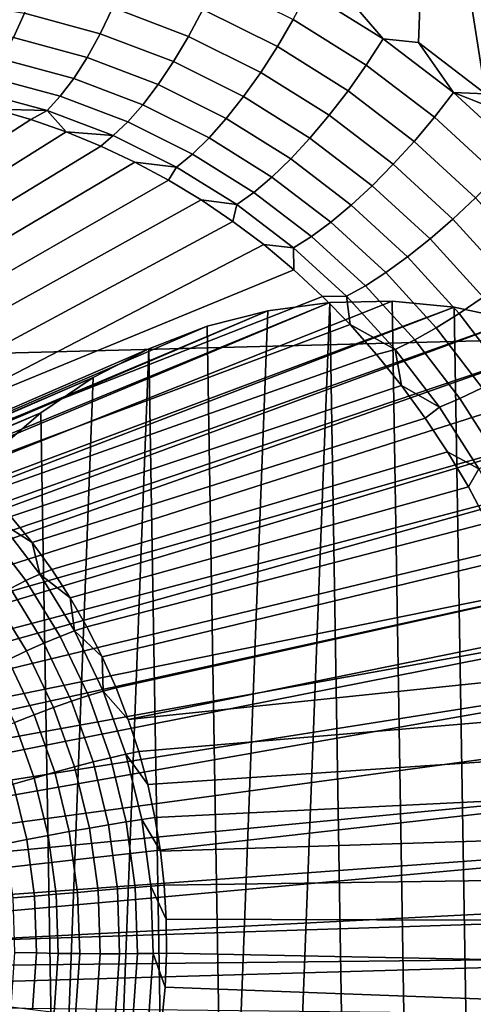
# Model space of a CAD drawing. Header units: metres. Extents: x -240 to 45, y -77 to 27.
# Tile 29 of 256: x -227.888 to -227.282, y -3.963 to -2.647. Entities that reach past the tile are written whole.
import ezdxf

# ---------------------------------------------------------------- set-up
doc = ezdxf.new("R2010")
doc.units = ezdxf.units.M
doc.layers.add('solid_102011X2', color=7, linetype='CONTINUOUS')

msp = doc.modelspace()

# ---------------------------------------------------------------- linework, layer by layer
at = {"layer": 'solid_102011X2'}
for points in [[(-227.402451, -2.672919, 275.178192), (-227.450012, -2.617177, 275.195984), (-227.339828, -2.274112, 275.141907), (-227.355118, -2.677718, 275.160614)], [(-227.265564, -2.746421, 275.126892), (-227.355118, -2.677718, 275.160614), (-227.339828, -2.274112, 275.141907)], [(-227.265564, -2.746421, 275.126892), (-227.339828, -2.274112, 275.141907), (-226.820953, -2.393984, 274.915161), (-227.233627, -2.774061, 275.114807)], [(-226.899338, -2.286949, 298.265289), (-228.329071, -2.314488, 296.546417), (-228.23819, -3.101454, 296.487701), (-226.810211, -3.06455, 298.206329)], [(-227.780396, -2.666119, 275.26123), (-227.881805, -2.638563, 275.296234), (-227.868179, -2.602737, 275.313416), (-227.763504, -2.631187, 275.277344)], [(-227.662491, -2.669777, 275.241302), (-227.763504, -2.631187, 275.277344), (-227.747665, -2.59382, 275.288208), (-227.643372, -2.633668, 275.251068)], [(-227.543655, -2.68341, 275.21463), (-227.643372, -2.633668, 275.251068), (-227.625504, -2.595888, 275.255341), (-227.522552, -2.647225, 275.217834)], [(-227.425125, -2.708127, 275.18161), (-227.522552, -2.647225, 275.217834), (-227.502991, -2.61012, 275.215424), (-227.402451, -2.672919, 275.178192)], [(-227.402451, -2.672919, 275.178192), (-227.502991, -2.61012, 275.215424), (-227.450012, -2.617177, 275.195984)], [(-227.896393, -2.671211, 275.27417), (-227.997299, -2.654365, 275.307617), (-227.98587, -2.621197, 275.330719), (-227.881805, -2.638563, 275.296234)], [(-227.682495, -2.703506, 275.226227), (-227.780396, -2.666119, 275.26123), (-227.763504, -2.631187, 275.277344), (-227.662491, -2.669777, 275.241302)], [(-227.798004, -2.697932, 275.240173), (-227.896393, -2.671211, 275.27417), (-227.881805, -2.638563, 275.296234), (-227.780396, -2.666119, 275.26123)], [(-227.565903, -2.717964, 275.205872), (-227.662491, -2.669777, 275.241302), (-227.643372, -2.633668, 275.251068), (-227.543655, -2.68341, 275.21463)], [(-227.44928, -2.742432, 275.179382), (-227.543655, -2.68341, 275.21463), (-227.522552, -2.647225, 275.217834), (-227.425125, -2.708127, 275.18161)], [(-227.702972, -2.734195, 275.206146), (-227.798004, -2.697932, 275.240173), (-227.780396, -2.666119, 275.26123), (-227.682495, -2.703506, 275.226227)], [(-227.588837, -2.750209, 275.191772), (-227.682495, -2.703506, 275.226227), (-227.662491, -2.669777, 275.241302), (-227.565903, -2.717964, 275.205872)], [(-227.815979, -2.726002, 275.2146), (-227.911636, -2.700042, 275.247681), (-227.896393, -2.671211, 275.27417), (-227.798004, -2.697932, 275.240173)], [(-227.474426, -2.775163, 275.1716), (-227.565903, -2.717964, 275.205872), (-227.543655, -2.68341, 275.21463), (-227.44928, -2.742432, 275.179382)], [(-227.333832, -2.777879, 275.147186), (-227.425125, -2.708127, 275.18161), (-227.402451, -2.672919, 275.178192), (-227.308243, -2.744838, 275.142853)], [(-227.308243, -2.744838, 275.142853), (-227.402451, -2.672919, 275.178192), (-227.355118, -2.677718, 275.160614)], [(-227.308243, -2.744838, 275.142853), (-227.355118, -2.677718, 275.160614), (-227.265564, -2.746421, 275.126892)], [(-227.833984, -2.749778, 275.185028), (-227.927231, -2.72449, 275.217285), (-227.911636, -2.700042, 275.247681), (-227.815979, -2.726002, 275.2146)], [(-227.723541, -2.761239, 275.181427), (-227.815979, -2.726002, 275.2146), (-227.798004, -2.697932, 275.240173), (-227.702972, -2.734195, 275.206146)], [(-227.612015, -2.779514, 275.172546), (-227.702972, -2.734195, 275.206146), (-227.682495, -2.703506, 275.226227), (-227.588837, -2.750209, 275.191772)], [(-227.360825, -2.81005, 275.145874), (-227.44928, -2.742432, 275.179382), (-227.425125, -2.708127, 275.18161), (-227.333832, -2.777879, 275.147186)], [(-227.500107, -2.805676, 275.158356), (-227.588837, -2.750209, 275.191772), (-227.565903, -2.717964, 275.205872), (-227.474426, -2.775163, 275.1716)], [(-227.851654, -2.768794, 275.151978), (-227.942902, -2.744075, 275.183594), (-227.927231, -2.72449, 275.217285), (-227.833984, -2.749778, 275.185028)], [(-227.74379, -2.784111, 275.152588), (-227.833984, -2.749778, 275.185028), (-227.815979, -2.726002, 275.2146), (-227.723541, -2.761239, 275.181427)], [(-227.634995, -2.805304, 275.148651), (-227.723541, -2.761239, 275.181427), (-227.702972, -2.734195, 275.206146), (-227.612015, -2.779514, 275.172546)], [(-227.851654, -2.768794, 275.151978), (-227.921112, -2.767171, 275.134918), (-227.942902, -2.744075, 275.183594)], [(-227.763321, -2.80236, 275.120148), (-227.851654, -2.768794, 275.151978), (-227.833984, -2.749778, 275.185028), (-227.74379, -2.784111, 275.152588)], [(-227.388687, -2.840719, 275.138947), (-227.474426, -2.775163, 275.1716), (-227.44928, -2.742432, 275.179382), (-227.360825, -2.81005, 275.145874)], [(-227.249176, -2.855731, 275.115112), (-227.333832, -2.777879, 275.147186), (-227.308243, -2.744838, 275.142853), (-227.220901, -2.825099, 275.109924)], [(-227.308243, -2.744838, 275.142853), (-227.265564, -2.746421, 275.126892), (-227.233627, -2.774061, 275.114807)], [(-227.220901, -2.825099, 275.109924), (-227.308243, -2.744838, 275.142853), (-227.233627, -2.774061, 275.114807)], [(-227.657318, -2.827072, 275.120483), (-227.74379, -2.784111, 275.152588), (-227.723541, -2.761239, 275.181427), (-227.634995, -2.805304, 275.148651)], [(-227.525787, -2.833374, 275.139984), (-227.612015, -2.779514, 275.172546), (-227.588837, -2.750209, 275.191772), (-227.500107, -2.805676, 275.158356)], [(-227.873337, -2.781003, 275.118225), (-228.30191, -3.057536, 274.202759), (-228.34404, -3.047772, 274.216827), (-227.921112, -2.767171, 275.134918)], [(-227.851654, -2.768794, 275.151978), (-227.873337, -2.781003, 275.118225), (-227.921112, -2.767171, 275.134918)], [(-227.851654, -2.768794, 275.151978), (-227.826157, -2.797391, 275.10141), (-227.873337, -2.781003, 275.118225)], [(-227.763321, -2.80236, 275.120148), (-227.826157, -2.797391, 275.10141), (-227.851654, -2.768794, 275.151978)], [(-227.41687, -2.869284, 275.126526), (-227.500107, -2.805676, 275.158356), (-227.474426, -2.775163, 275.1716), (-227.388687, -2.840719, 275.138947)], [(-227.826157, -2.797391, 275.10141), (-228.260315, -3.069689, 274.188965), (-228.30191, -3.057536, 274.202759), (-227.873337, -2.781003, 275.118225)], [(-227.678543, -2.844392, 275.088623), (-227.763321, -2.80236, 275.120148), (-227.74379, -2.784111, 275.152588), (-227.657318, -2.827072, 275.120483)], [(-227.55098, -2.857713, 275.116791), (-227.634995, -2.805304, 275.148651), (-227.612015, -2.779514, 275.172546), (-227.525787, -2.833374, 275.139984)], [(-227.278778, -2.885539, 275.114624), (-227.360825, -2.81005, 275.145874), (-227.333832, -2.777879, 275.147186), (-227.249176, -2.855731, 275.115112)], [(-227.779709, -2.816323, 275.084503), (-228.219391, -3.084196, 274.175446), (-228.260315, -3.069689, 274.188965), (-227.826157, -2.797391, 275.10141)], [(-227.763321, -2.80236, 275.120148), (-227.779709, -2.816323, 275.084503), (-227.826157, -2.797391, 275.10141)], [(-227.763321, -2.80236, 275.120148), (-227.678543, -2.844392, 275.088623), (-227.73407, -2.837773, 275.067596), (-227.779709, -2.816323, 275.084503)], [(-227.575195, -2.878217, 275.089233), (-227.657318, -2.827072, 275.120483), (-227.634995, -2.805304, 275.148651), (-227.55098, -2.857713, 275.116791)], [(-227.444855, -2.895186, 275.108887), (-227.525787, -2.833374, 275.139984), (-227.500107, -2.805676, 275.158356), (-227.41687, -2.869284, 275.126526)], [(-227.309128, -2.913938, 275.108459), (-227.388687, -2.840719, 275.138947), (-227.360825, -2.81005, 275.145874), (-227.278778, -2.885539, 275.114624)], [(-227.73407, -2.837773, 275.067596), (-228.179245, -3.101014, 274.162262), (-228.219391, -3.084196, 274.175446), (-227.779709, -2.816323, 275.084503)], [(-227.597931, -2.894482, 275.057892), (-227.678543, -2.844392, 275.088623), (-227.657318, -2.827072, 275.120483), (-227.575195, -2.878217, 275.089233)], [(-227.689362, -2.86172, 275.050781), (-228.139999, -3.120095, 274.149414), (-228.179245, -3.101014, 274.162262), (-227.73407, -2.837773, 275.067596)], [(-227.678543, -2.844392, 275.088623), (-227.689362, -2.86172, 275.050781), (-227.73407, -2.837773, 275.067596)], [(-227.472046, -2.917916, 275.086334), (-227.55098, -2.857713, 275.116791), (-227.525787, -2.833374, 275.139984), (-227.444855, -2.895186, 275.108887)], [(-227.339615, -2.94037, 275.096771), (-227.41687, -2.869284, 275.126526), (-227.388687, -2.840719, 275.138947), (-227.309128, -2.913938, 275.108459)], [(-227.678543, -2.844392, 275.088623), (-227.597931, -2.894482, 275.057892), (-227.64566, -2.888117, 275.034119), (-227.689362, -2.86172, 275.050781)], [(-227.64566, -2.888117, 275.034119), (-228.101776, -3.141382, 274.136993), (-228.139999, -3.120095, 274.149414), (-227.689362, -2.86172, 275.050781)], [(-227.49794, -2.937028, 275.059326), (-227.575195, -2.878217, 275.089233), (-227.55098, -2.857713, 275.116791), (-227.472046, -2.917916, 275.086334)], [(-227.522018, -2.952148, 275.028412), (-227.597931, -2.894482, 275.057892), (-227.575195, -2.878217, 275.089233), (-227.49794, -2.937028, 275.059326)], [(-227.369659, -2.964319, 275.079773), (-227.444855, -2.895186, 275.108887), (-227.41687, -2.869284, 275.126526), (-227.339615, -2.94037, 275.096771)], [(-227.603119, -2.916928, 275.0177), (-228.064697, -3.164812, 274.125031), (-228.101776, -3.141382, 274.136993), (-227.64566, -2.888117, 275.034119)], [(-227.597931, -2.894482, 275.057892), (-227.603119, -2.916928, 275.0177), (-227.64566, -2.888117, 275.034119)], [(-227.597931, -2.894482, 275.057892), (-227.522018, -2.952148, 275.028412), (-227.561798, -2.948082, 275.001648), (-227.603119, -2.916928, 275.0177)], [(-227.236206, -2.994118, 275.080597), (-227.309128, -2.913938, 275.108459), (-227.278778, -2.885539, 275.114624), (-227.203613, -2.96817, 275.086029)], [(-227.398651, -2.985313, 275.05777), (-227.472046, -2.917916, 275.086334), (-227.444855, -2.895186, 275.108887), (-227.369659, -2.964319, 275.079773)], [(-227.561798, -2.948082, 275.001648), (-228.028839, -3.190317, 274.113525), (-228.064697, -3.164812, 274.125031), (-227.603119, -2.916928, 275.0177)], [(-227.426041, -3.002941, 275.03125), (-227.49794, -2.937028, 275.059326), (-227.472046, -2.917916, 275.086334), (-227.398651, -2.985313, 275.05777)], [(-227.268753, -3.018263, 275.069519), (-227.339615, -2.94037, 275.096771), (-227.309128, -2.913938, 275.108459), (-227.236206, -2.994118, 275.080597)], [(-227.451279, -3.016858, 275.000671), (-227.522018, -2.952148, 275.028412), (-227.49794, -2.937028, 275.059326), (-227.426041, -3.002941, 275.03125)], [(-227.300644, -3.040131, 275.053101), (-227.369659, -2.964319, 275.079773), (-227.339615, -2.94037, 275.096771), (-227.268753, -3.018263, 275.069519)], [(-227.561798, -2.948082, 275.001648), (-227.521851, -2.981528, 274.985962), (-228.028839, -3.190317, 274.113525)], [(-227.522018, -2.952148, 275.028412), (-227.521851, -2.981528, 274.985962), (-227.561798, -2.948082, 275.001648)], [(-227.522018, -2.952148, 275.028412), (-227.451279, -3.016858, 275.000671), (-227.483353, -3.017169, 274.970856), (-227.521851, -2.981528, 274.985962)], [(-227.331223, -3.059293, 275.031586), (-227.398651, -2.985313, 275.05777), (-227.369659, -2.964319, 275.079773), (-227.300644, -3.040131, 275.053101)], [(-227.483353, -3.017169, 274.970856), (-227.994324, -3.217823, 274.102539), (-228.028839, -3.190317, 274.113525), (-227.521851, -2.981528, 274.985962)], [(-227.359924, -3.075374, 275.005463), (-227.426041, -3.002941, 275.03125), (-227.398651, -2.985313, 275.05777), (-227.331223, -3.059293, 275.031586)], [(-227.386154, -3.088058, 274.975189), (-227.451279, -3.016858, 275.000671), (-227.426041, -3.002941, 275.03125), (-227.359924, -3.075374, 275.005463)], [(-227.473663, -3.025222, 277.420013), (-227.556366, -3.036465, 277.440643), (-228.600876, -3.481734, 274.159332), (-228.576324, -3.478216, 274.150879)], [(-227.473663, -3.025222, 277.420013), (-228.576324, -3.478216, 274.150879), (-228.551605, -3.476413, 274.142426)], [(-227.390289, -3.02358, 277.399231), (-227.473663, -3.025222, 277.420013), (-228.551605, -3.476413, 274.142426), (-228.526855, -3.476319, 274.134003)], [(-227.307297, -3.031553, 277.37854), (-227.390289, -3.02358, 277.399231), (-228.526855, -3.476319, 274.134003), (-228.502121, -3.477935, 274.125641)], [(-227.446411, -3.054936, 274.956329), (-227.961258, -3.247249, 274.092102), (-227.994324, -3.217823, 274.102539), (-227.483353, -3.017169, 274.970856)], [(-227.612976, -4.521849, 277.454773), (-227.556366, -3.036465, 277.440643), (-227.473663, -3.025222, 277.420013), (-227.531448, -4.539327, 277.434448)], [(-227.531448, -4.539327, 277.434448), (-227.473663, -3.025222, 277.420013), (-227.448456, -4.5473, 277.413757)], [(-227.451279, -3.016858, 275.000671), (-227.446411, -3.054936, 274.956329), (-227.483353, -3.017169, 274.970856)], [(-227.365082, -4.545658, 277.392944), (-227.448456, -4.5473, 277.413757), (-227.473663, -3.025222, 277.420013), (-227.390289, -3.02358, 277.399231)], [(-227.386154, -3.088058, 274.975189), (-227.446411, -3.054936, 274.956329), (-227.451279, -3.016858, 275.000671)], [(-227.282379, -4.534415, 277.372345), (-227.365082, -4.545658, 277.392944), (-227.390289, -3.02358, 277.399231), (-227.307297, -3.031553, 277.37854)], [(-227.238129, -3.12194, 275.029236), (-227.300644, -3.040131, 275.053101), (-227.268753, -3.018263, 275.069519), (-227.204605, -3.102255, 275.045166)], [(-227.556366, -3.036465, 277.440643), (-227.637344, -3.057172, 277.460846), (-228.648972, -3.493786, 274.175995), (-228.625168, -3.486937, 274.167725)], [(-227.556366, -3.036465, 277.440643), (-228.625168, -3.486937, 274.167725), (-228.600876, -3.481734, 274.159332)], [(-227.307297, -3.031553, 277.37854), (-228.502121, -3.477935, 274.125641), (-228.477524, -3.481255, 274.117371)], [(-227.225769, -3.049031, 277.358215), (-227.307297, -3.031553, 277.37854), (-228.477524, -3.481255, 274.117371), (-228.453094, -3.486285, 274.109192)], [(-227.612976, -4.521849, 277.454773), (-227.637344, -3.057172, 277.460846), (-227.556366, -3.036465, 277.440643)], [(-227.201401, -4.513709, 277.352142), (-227.282379, -4.534415, 277.372345), (-227.307297, -3.031553, 277.37854), (-227.225769, -3.049031, 277.358215)], [(-227.225769, -3.049031, 277.358215), (-228.453094, -3.486285, 274.109192), (-228.429092, -3.492958, 274.101227)], [(-227.146713, -3.075778, 277.338501), (-227.225769, -3.049031, 277.358215), (-228.429092, -3.492958, 274.101227), (-228.405563, -3.501266, 274.093445)], [(-227.270096, -3.139198, 275.008148), (-227.331223, -3.059293, 275.031586), (-227.300644, -3.040131, 275.053101), (-227.238129, -3.12194, 275.029236)], [(-227.637344, -3.057172, 277.460846), (-227.715561, -3.087078, 277.480347), (-228.672287, -3.50227, 274.184174), (-228.648972, -3.493786, 274.175995)], [(-226.810211, -3.06455, 298.206329), (-228.23819, -3.101454, 296.487701), (-228.120956, -3.883718, 296.412018), (-226.695251, -3.837506, 298.13028)], [(-227.411133, -3.094704, 274.942505), (-227.929733, -3.278507, 274.082214), (-227.961258, -3.247249, 274.092102), (-227.446411, -3.054936, 274.956329)], [(-227.612976, -4.521849, 277.454773), (-227.692032, -4.495101, 277.474487), (-227.715561, -3.087078, 277.480347), (-227.637344, -3.057172, 277.460846)], [(-227.386154, -3.088058, 274.975189), (-227.411133, -3.094704, 274.942505), (-227.446411, -3.054936, 274.956329)], [(-227.299927, -3.153689, 274.98233), (-227.359924, -3.075374, 275.005463), (-227.331223, -3.059293, 275.031586), (-227.270096, -3.139198, 275.008148)], [(-227.146713, -3.075778, 277.338501), (-228.405563, -3.501266, 274.093445), (-228.382584, -3.51118, 274.085907)], [(-227.071121, -3.111445, 277.319672), (-227.146713, -3.075778, 277.338501), (-228.382584, -3.51118, 274.085907), (-228.360153, -3.522701, 274.078583)], [(-227.326996, -3.165129, 274.952301), (-227.386154, -3.088058, 274.975189), (-227.359924, -3.075374, 275.005463), (-227.299927, -3.153689, 274.98233)], [(-227.715561, -3.087078, 277.480347), (-227.790054, -3.125803, 277.498901), (-228.717224, -3.524055, 274.200043), (-228.695099, -3.51239, 274.1922)], [(-227.715561, -3.087078, 277.480347), (-228.695099, -3.51239, 274.1922), (-228.672287, -3.50227, 274.184174)], [(-227.838791, -4.415313, 277.511078), (-227.790054, -3.125803, 277.498901), (-227.715561, -3.087078, 277.480347), (-227.767624, -4.459435, 277.493317)], [(-227.767624, -4.459435, 277.493317), (-227.715561, -3.087078, 277.480347), (-227.692032, -4.495101, 277.474487)], [(-227.386154, -3.088058, 274.975189), (-227.377609, -3.136387, 274.929443), (-227.411133, -3.094704, 274.942505)], [(-227.326996, -3.165129, 274.952301), (-227.377609, -3.136387, 274.929443), (-227.386154, -3.088058, 274.975189)], [(-227.377609, -3.136387, 274.929443), (-227.899841, -3.311507, 274.072968), (-227.929733, -3.278507, 274.082214), (-227.411133, -3.094704, 274.942505)], [(-226.999954, -3.155567, 277.30191), (-227.071121, -3.111445, 277.319672), (-228.360153, -3.522701, 274.078583), (-228.338547, -3.535697, 274.071594)], [(-227.790054, -3.125803, 277.498901), (-227.859833, -3.172851, 277.516327), (-228.758942, -3.55182, 274.214966), (-228.738525, -3.537223, 274.207642)], [(-227.790054, -3.125803, 277.498901), (-228.738525, -3.537223, 274.207642), (-228.717224, -3.524055, 274.200043)], [(-227.838791, -4.415313, 277.511078), (-227.859833, -3.172851, 277.516327), (-227.790054, -3.125803, 277.498901)], [(-227.345932, -3.17985, 274.917267), (-227.871674, -3.346153, 274.064331), (-227.899841, -3.311507, 274.072968), (-227.377609, -3.136387, 274.929443)], [(-227.326996, -3.165129, 274.952301), (-227.345932, -3.17985, 274.917267), (-227.377609, -3.136387, 274.929443)], [(-227.246384, -3.237246, 274.96228), (-227.299927, -3.153689, 274.98233), (-227.270096, -3.139198, 275.008148), (-227.215607, -3.224371, 274.987823)], [(-226.999954, -3.155567, 277.30191), (-228.338547, -3.535697, 274.071594), (-228.31778, -3.550161, 274.064911)], [(-226.934097, -3.207577, 277.285492), (-226.999954, -3.155567, 277.30191), (-228.31778, -3.550161, 274.064911), (-228.297958, -3.56599, 274.058624)], [(-227.274155, -3.247447, 274.932465), (-227.326996, -3.165129, 274.952301), (-227.299927, -3.153689, 274.98233), (-227.246384, -3.237246, 274.96228)], [(-227.326996, -3.165129, 274.952301), (-227.274155, -3.247447, 274.932465), (-227.316162, -3.224998, 274.905975), (-227.345932, -3.17985, 274.917267)], [(-227.859833, -3.172851, 277.516327), (-227.924042, -3.227615, 277.532318), (-228.796829, -3.585136, 274.22876), (-228.778412, -3.567822, 274.222015)], [(-227.859833, -3.172851, 277.516327), (-228.778412, -3.567822, 274.222015), (-228.758942, -3.55182, 274.214966)], [(-227.838791, -4.415313, 277.511078), (-227.904648, -4.363303, 277.527496), (-227.924042, -3.227615, 277.532318), (-227.859833, -3.172851, 277.516327)], [(-227.316162, -3.224998, 274.905975), (-227.845306, -3.38234, 274.056335), (-227.871674, -3.346153, 274.064331), (-227.345932, -3.17985, 274.917267)], [(-226.934097, -3.207577, 277.285492), (-228.297958, -3.56599, 274.058624), (-228.279114, -3.583175, 274.052673)], [(-226.874359, -3.266812, 277.270599), (-226.934097, -3.207577, 277.285492), (-228.279114, -3.583175, 274.052673), (-228.261383, -3.601618, 274.04715)], [(-227.288391, -3.271698, 274.895691), (-227.820831, -3.419965, 274.049042), (-227.845306, -3.38234, 274.056335), (-227.316162, -3.224998, 274.905975)], [(-227.274155, -3.247447, 274.932465), (-227.288391, -3.271698, 274.895691), (-227.316162, -3.224998, 274.905975)], [(-227.274155, -3.247447, 274.932465), (-227.227951, -3.334365, 274.915924), (-227.262665, -3.319843, 274.886475), (-227.288391, -3.271698, 274.895691)], [(-226.821472, -3.332523, 277.257416), (-226.874359, -3.266812, 277.270599), (-228.261383, -3.601618, 274.04715), (-228.244766, -3.621278, 274.042023)], [(-227.262665, -3.319843, 274.886475), (-227.798294, -3.458915, 274.042419), (-227.820831, -3.419965, 274.049042), (-227.288391, -3.271698, 274.895691)], [(-227.915344, -3.31858, 274.049408), (-227.899841, -3.311507, 274.072968), (-227.871674, -3.346153, 274.064331)], [(-227.933044, -3.328214, 274.028442), (-227.880005, -3.397107, 274.012268), (-227.900604, -3.407652, 273.994659), (-227.952545, -3.340196, 274.010468)], [(-227.915344, -3.31858, 274.049408), (-227.861435, -3.388606, 274.03299), (-227.880005, -3.397107, 274.012268), (-227.933044, -3.328214, 274.028442)], [(-227.915344, -3.31858, 274.049408), (-227.871674, -3.346153, 274.064331), (-227.861435, -3.388606, 274.03299)], [(-227.239044, -3.369299, 274.878326), (-227.777786, -3.499078, 274.03656), (-227.798294, -3.458915, 274.042419), (-227.262665, -3.319843, 274.886475)], [(-226.821472, -3.332523, 277.257416), (-228.244766, -3.621278, 274.042023), (-228.229462, -3.641939, 274.037384)], [(-226.776093, -3.403883, 277.246094), (-226.821472, -3.332523, 277.257416), (-228.229462, -3.641939, 274.037384), (-228.215469, -3.663604, 274.033203)], [(-227.861435, -3.388606, 274.03299), (-227.871674, -3.346153, 274.064331), (-227.845306, -3.38234, 274.056335)], [(-227.217606, -3.419944, 274.871307), (-227.759369, -3.540334, 274.031403), (-227.777786, -3.499078, 274.03656), (-227.239044, -3.369299, 274.878326)], [(-227.861435, -3.388606, 274.03299), (-227.814957, -3.46431, 274.019226), (-227.834274, -3.471586, 273.998749), (-227.880005, -3.397107, 274.012268)], [(-227.861435, -3.388606, 274.03299), (-227.845306, -3.38234, 274.056335), (-227.820831, -3.419965, 274.049042)], [(-227.861435, -3.388606, 274.03299), (-227.820831, -3.419965, 274.049042), (-227.814957, -3.46431, 274.019226)], [(-226.776093, -3.403883, 277.246094), (-228.215469, -3.663604, 274.033203), (-228.20282, -3.686229, 274.02951)], [(-226.738785, -3.480002, 277.236816), (-226.776093, -3.403883, 277.246094), (-228.20282, -3.686229, 274.02951), (-228.191544, -3.709704, 274.026337)], [(-227.900604, -3.407652, 273.994659), (-227.855835, -3.480577, 273.981415), (-227.879181, -3.491093, 273.96759), (-227.922821, -3.420017, 273.980499)], [(-227.880005, -3.397107, 274.012268), (-227.834274, -3.471586, 273.998749), (-227.855835, -3.480577, 273.981415), (-227.900604, -3.407652, 273.994659)], [(-227.922821, -3.420017, 273.980499), (-227.879181, -3.491093, 273.96759), (-227.903809, -3.502912, 273.957581), (-227.946152, -3.433941, 273.970093)], [(-227.814957, -3.46431, 274.019226), (-227.820831, -3.419965, 274.049042), (-227.798294, -3.458915, 274.042419)], [(-227.19838, -3.471631, 274.865479), (-227.743073, -3.582562, 274.027008), (-227.759369, -3.540334, 274.031403), (-227.217606, -3.419944, 274.871307)], [(-227.814957, -3.46431, 274.019226), (-227.798294, -3.458915, 274.042419), (-227.777786, -3.499078, 274.03656)], [(-227.834274, -3.471586, 273.998749), (-227.796402, -3.550778, 273.988007), (-227.818756, -3.558117, 273.970886), (-227.855835, -3.480577, 273.981415)], [(-227.814957, -3.46431, 274.019226), (-227.776459, -3.544805, 274.008331), (-227.796402, -3.550778, 273.988007), (-227.834274, -3.471586, 273.998749)], [(-227.814957, -3.46431, 274.019226), (-227.777786, -3.499078, 274.03656), (-227.776459, -3.544805, 274.008331)], [(-227.19838, -3.471631, 274.865479), (-227.181412, -3.524254, 274.86084), (-227.743073, -3.582562, 274.027008)], [(-226.738785, -3.480002, 277.236816), (-228.191544, -3.709704, 274.026337), (-228.181808, -3.733794, 274.023682)], [(-226.710007, -3.559931, 277.229614), (-226.738785, -3.480002, 277.236816), (-228.181808, -3.733794, 274.023682), (-228.173538, -3.758564, 274.021545)], [(-227.855835, -3.480577, 273.981415), (-227.818756, -3.558117, 273.970886), (-227.843033, -3.566667, 273.957336), (-227.879181, -3.491093, 273.96759)], [(-227.879181, -3.491093, 273.96759), (-227.843033, -3.566667, 273.957336), (-227.868744, -3.576247, 273.947632), (-227.903809, -3.502912, 273.957581)], [(-227.776459, -3.544805, 274.008331), (-227.777786, -3.499078, 274.03656), (-227.759369, -3.540334, 274.031403)], [(-227.903809, -3.502912, 273.957581), (-227.868744, -3.576247, 273.947632), (-227.895309, -3.586655, 273.941986), (-227.929199, -3.515784, 273.951599)], [(-227.166763, -3.577616, 274.857391), (-227.728958, -3.625639, 274.023376), (-227.743073, -3.582562, 274.027008), (-227.181412, -3.524254, 274.86084)], [(-227.796402, -3.550778, 273.988007), (-227.76683, -3.633754, 273.980225), (-227.789795, -3.639363, 273.963257), (-227.818756, -3.558117, 273.970886)], [(-227.776459, -3.544805, 274.008331), (-227.746399, -3.629146, 274.000397), (-227.76683, -3.633754, 273.980225), (-227.796402, -3.550778, 273.988007)], [(-227.776459, -3.544805, 274.008331), (-227.759369, -3.540334, 274.031403), (-227.743073, -3.582562, 274.027008)], [(-227.746399, -3.629146, 274.000397), (-227.776459, -3.544805, 274.008331), (-227.743073, -3.582562, 274.027008), (-227.728958, -3.625639, 274.023376)], [(-226.690094, -3.642682, 277.22467), (-226.710007, -3.559931, 277.229614), (-228.173538, -3.758564, 274.021545), (-228.166824, -3.783837, 274.019928)], [(-227.818756, -3.558117, 273.970886), (-227.789795, -3.639363, 273.963257), (-227.814819, -3.645853, 273.94989), (-227.843033, -3.566667, 273.957336)], [(-227.868744, -3.576247, 273.947632), (-227.841354, -3.653087, 273.94043), (-227.868851, -3.660913, 273.935028), (-227.895309, -3.586655, 273.941986)], [(-227.843033, -3.566667, 273.957336), (-227.814819, -3.645853, 273.94989), (-227.841354, -3.653087, 273.94043), (-227.868744, -3.576247, 273.947632)], [(-227.15448, -3.631607, 274.855164), (-227.717072, -3.66944, 274.020538), (-227.728958, -3.625639, 274.023376), (-227.166763, -3.577616, 274.857391)], [(-227.895309, -3.586655, 273.941986), (-227.868851, -3.660913, 273.935028), (-227.896713, -3.669164, 273.933807), (-227.922195, -3.59767, 273.940521)], [(-227.745895, -3.719542, 273.975433), (-227.76683, -3.633754, 273.980225), (-227.746399, -3.629146, 274.000397), (-227.725128, -3.716346, 273.995544)], [(-227.746399, -3.629146, 274.000397), (-227.728958, -3.625639, 274.023376), (-227.717072, -3.66944, 274.020538)], [(-227.725128, -3.716346, 273.995544), (-227.746399, -3.629146, 274.000397), (-227.717072, -3.66944, 274.020538), (-227.707428, -3.713836, 274.018463)], [(-227.144562, -3.686111, 274.854187), (-227.707428, -3.713836, 274.018463), (-227.717072, -3.66944, 274.020538), (-227.15448, -3.631607, 274.855164)], [(-226.690094, -3.642682, 277.22467), (-228.166824, -3.783837, 274.019928), (-228.161697, -3.809432, 274.01889)], [(-226.679321, -3.727233, 277.221985), (-226.690094, -3.642682, 277.22467), (-228.161697, -3.809432, 274.01889), (-228.158157, -3.835418, 274.018402)], [(-227.79483, -3.727721, 273.945312), (-227.814819, -3.645853, 273.94989), (-227.789795, -3.639363, 273.963257), (-227.769302, -3.723361, 273.958557)], [(-227.769302, -3.723361, 273.958557), (-227.789795, -3.639363, 273.963257), (-227.76683, -3.633754, 273.980225), (-227.745895, -3.719542, 273.975433)], [(-227.850113, -3.737687, 273.930725), (-227.868851, -3.660913, 273.935028), (-227.841354, -3.653087, 273.94043), (-227.82196, -3.732531, 273.935974)], [(-227.82196, -3.732531, 273.935974), (-227.841354, -3.653087, 273.94043), (-227.814819, -3.645853, 273.94989), (-227.79483, -3.727721, 273.945312)], [(-227.907059, -3.748601, 273.932861), (-227.924377, -3.677667, 273.936829), (-227.896713, -3.669164, 273.933807), (-227.878677, -3.743082, 273.929688)], [(-227.878677, -3.743082, 273.929688), (-227.896713, -3.669164, 273.933807), (-227.868851, -3.660913, 273.935028), (-227.850113, -3.737687, 273.930725)], [(-227.137054, -3.740971, 274.85437), (-227.700089, -3.758698, 274.017181), (-227.707428, -3.713836, 274.018463), (-227.144562, -3.686111, 274.854187)], [(-227.769302, -3.723361, 273.958557), (-227.757507, -3.809128, 273.956879), (-227.78334, -3.811313, 273.943695), (-227.79483, -3.727721, 273.945312)], [(-227.745895, -3.719542, 273.975433), (-227.733856, -3.807136, 273.973694), (-227.757507, -3.809128, 273.956879), (-227.769302, -3.723361, 273.958557)], [(-227.725128, -3.716346, 273.995544), (-227.712875, -3.80538, 273.993774), (-227.733856, -3.807136, 273.973694), (-227.745895, -3.719542, 273.975433)], [(-227.725128, -3.716346, 273.995544), (-227.707428, -3.713836, 274.018463), (-227.700089, -3.758698, 274.017181)], [(-227.712875, -3.80538, 273.993774), (-227.725128, -3.716346, 273.995544), (-227.700089, -3.758698, 274.017181), (-227.695053, -3.803893, 274.016693)], [(-226.679321, -3.727233, 277.221985), (-228.158157, -3.835418, 274.018402), (-228.156235, -3.861533, 274.018433)], [(-226.677811, -3.812536, 277.221588), (-226.679321, -3.727233, 277.221985), (-228.156235, -3.861533, 274.018433), (-228.15593, -3.887652, 274.019043)], [(-227.82196, -3.732531, 273.935974), (-227.810806, -3.813646, 273.934387), (-227.839325, -3.816077, 273.929199), (-227.850113, -3.737687, 273.930725)], [(-227.79483, -3.727721, 273.945312), (-227.78334, -3.811313, 273.943695), (-227.810806, -3.813646, 273.934387), (-227.82196, -3.732531, 273.935974)], [(-227.878677, -3.743082, 273.929688), (-227.868301, -3.818555, 273.928192), (-227.89711, -3.821027, 273.931427), (-227.907059, -3.748601, 273.932861)], [(-227.850113, -3.737687, 273.930725), (-227.839325, -3.816077, 273.929199), (-227.868301, -3.818555, 273.928192), (-227.878677, -3.743082, 273.929688)], [(-227.131989, -3.796046, 274.855743), (-227.695053, -3.803893, 274.016693), (-227.700089, -3.758698, 274.017181), (-227.137054, -3.740971, 274.85437)], [(-227.129364, -3.85119, 274.858246), (-227.692337, -3.849289, 274.016998), (-227.695053, -3.803893, 274.016693), (-227.131989, -3.796046, 274.855743)], [(-226.685577, -3.89753, 277.223541), (-226.677811, -3.812536, 277.221588), (-228.15593, -3.887652, 274.019043), (-228.157242, -3.913718, 274.020203)], [(-227.810806, -3.813646, 273.934387), (-227.808014, -3.895484, 273.935669), (-227.836624, -3.895165, 273.93042), (-227.839325, -3.816077, 273.929199)], [(-227.78334, -3.811313, 273.943695), (-227.780457, -3.895649, 273.945007), (-227.808014, -3.895484, 273.935669), (-227.810806, -3.813646, 273.934387)], [(-227.757507, -3.809128, 273.956879), (-227.754547, -3.895658, 273.958221), (-227.780457, -3.895649, 273.945007), (-227.78334, -3.811313, 273.943695)], [(-227.733856, -3.807136, 273.973694), (-227.730835, -3.895509, 273.975067), (-227.754547, -3.895658, 273.958221), (-227.757507, -3.809128, 273.956879)], [(-227.712875, -3.80538, 273.993774), (-227.709808, -3.895207, 273.995178), (-227.730835, -3.895509, 273.975067), (-227.733856, -3.807136, 273.973694)], [(-227.712875, -3.80538, 273.993774), (-227.695053, -3.803893, 274.016693), (-227.692337, -3.849289, 274.016998)], [(-227.709808, -3.895207, 273.995178), (-227.712875, -3.80538, 273.993774), (-227.692337, -3.849289, 274.016998), (-227.69194, -3.894752, 274.018097)], [(-227.868301, -3.818555, 273.928192), (-227.865692, -3.8947, 273.929382), (-227.894608, -3.894098, 273.932556), (-227.89711, -3.821027, 273.931427)], [(-227.839325, -3.816077, 273.929199), (-227.836624, -3.895165, 273.93042), (-227.865692, -3.8947, 273.929382), (-227.868301, -3.818555, 273.928192)], [(-226.695251, -3.837506, 298.13028), (-228.120956, -3.883718, 296.412018), (-227.977585, -4.660094, 296.319397), (-226.554657, -4.604644, 298.037292)], [(-227.129211, -3.906268, 274.861908), (-227.69194, -3.894752, 274.018097), (-227.692337, -3.849289, 274.016998), (-227.129364, -3.85119, 274.858246)], [(-227.865692, -3.8947, 273.929382), (-227.870911, -3.970623, 273.933228), (-227.899612, -3.966956, 273.936249), (-227.894608, -3.894098, 273.932556)], [(-227.836624, -3.895165, 273.93042), (-227.842041, -3.974022, 273.934387), (-227.870911, -3.970623, 273.933228), (-227.865692, -3.8947, 273.929382)], [(-227.709808, -3.895207, 273.995178), (-227.69194, -3.894752, 274.018097), (-227.693893, -3.94015, 274.019989)], [(-227.131546, -3.961127, 274.866608), (-227.693893, -3.94015, 274.019989), (-227.69194, -3.894752, 274.018097), (-227.129211, -3.906268, 274.861908)], [(-226.70256, -3.981155, 277.227783), (-226.685577, -3.89753, 277.223541), (-228.160187, -3.939739, 274.021912), (-228.164719, -3.965428, 274.024139)], [(-226.685577, -3.89753, 277.223541), (-228.157242, -3.913718, 274.020203), (-228.160187, -3.939739, 274.021912)], [(-227.808014, -3.895484, 273.935669), (-227.813614, -3.977083, 273.939789), (-227.842041, -3.974022, 273.934387), (-227.836624, -3.895165, 273.93042)], [(-227.780457, -3.895649, 273.945007), (-227.78624, -3.979739, 273.949249), (-227.813614, -3.977083, 273.939789), (-227.808014, -3.895484, 273.935669)], [(-227.754547, -3.895658, 273.958221), (-227.760468, -3.981936, 273.962585), (-227.78624, -3.979739, 273.949249), (-227.780457, -3.895649, 273.945007)], [(-227.730835, -3.895509, 273.975067), (-227.736877, -3.983625, 273.979523), (-227.760468, -3.981936, 273.962585), (-227.754547, -3.895658, 273.958221)], [(-227.709808, -3.895207, 273.995178), (-227.715958, -3.984772, 273.999695), (-227.736877, -3.983625, 273.979523), (-227.730835, -3.895509, 273.975067)], [(-227.715958, -3.984772, 273.999695), (-227.709808, -3.895207, 273.995178), (-227.693893, -3.94015, 274.019989), (-227.698166, -3.985348, 274.022675)], [(-227.136337, -4.015637, 274.872345), (-227.698166, -3.985348, 274.022675), (-227.693893, -3.94015, 274.019989), (-227.131546, -3.961127, 274.866608)]]:
    msp.add_3dface(points, dxfattribs=at)

doc.saveas('drawing.dxf')
